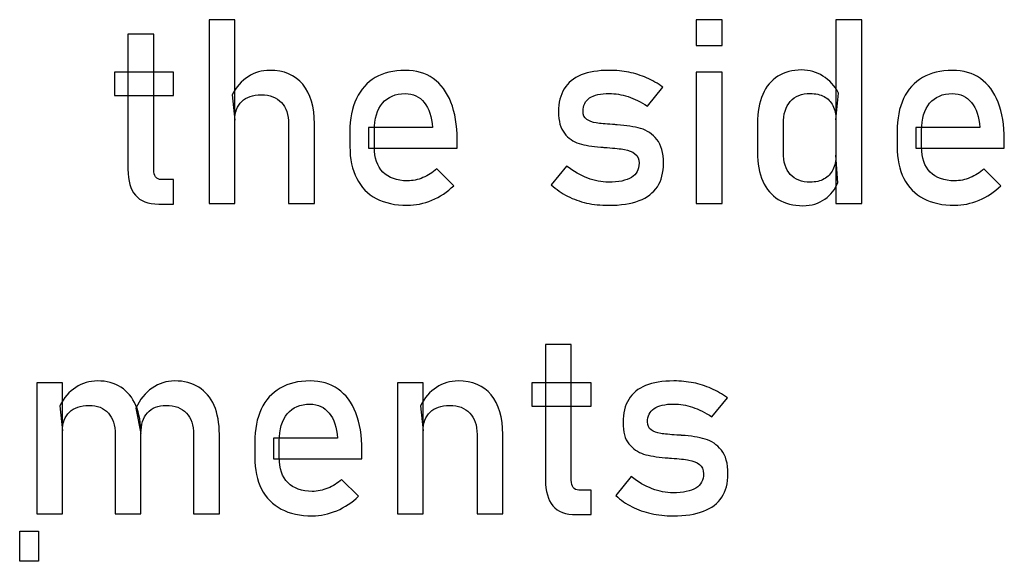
# Model space of a CAD drawing. Header units: millimetres. Extents: x -1146 to 1019, y -763 to 979.
# Tile 12 of 143: x -885 to -861, y -345 to -331. Entities that reach past the tile are written whole.
import ezdxf

# ---------------------------------------------------------------- set-up
doc = ezdxf.new("R2010")
doc.units = ezdxf.units.MM
doc.header["$MEASUREMENT"] = 0
doc.header["$XCLIPFRAME"] = 0
doc.layers.add('Layer 1', color=7, linetype='Continuous')
picture_1 = doc.add_image_def('image4.jpg', size_in_pixel=(2478, 3957))

msp = doc.modelspace()

# ---------------------------------------------------------------- linework, layer by layer
at = {"layer": 'Layer 1', "color": 250}
for points, knots in [([(-880.6857, -331.3784), (-880.6857, -331.3784), (-880.035, -331.3784), (-880.035, -331.3784), (-880.035, -331.3784), (-880.035, -331.3784), (-880.035, -336.0214), (-880.035, -336.0214), (-880.035, -336.0214), (-880.035, -336.0214), (-880.6857, -336.0214), (-880.6857, -336.0214), (-880.6857, -336.0214), (-880.6857, -336.0214), (-880.6857, -331.3784), (-880.6857, -331.3784)], [0, 0, 0, 0, 0.2, 0.2, 0.2, 0.2, 0.4, 0.4, 0.4, 0.4, 0.6, 0.6, 0.6, 0.6, 1, 1, 1, 1]), ([(-868.3795, -331.3784), (-868.3795, -331.3784), (-867.7287, -331.3784), (-867.7287, -331.3784), (-867.7287, -331.3784), (-867.7287, -331.3784), (-867.7287, -332.0302), (-867.7287, -332.0302), (-867.7287, -332.0302), (-867.7287, -332.0302), (-868.3795, -332.0302), (-868.3795, -332.0302), (-868.3795, -332.0302), (-868.3795, -332.0302), (-868.3795, -331.3784), (-868.3795, -331.3784)], [0, 0, 0, 0, 0.2, 0.2, 0.2, 0.2, 0.4, 0.4, 0.4, 0.4, 0.6, 0.6, 0.6, 0.6, 1, 1, 1, 1]), ([(-864.8547, -331.3784), (-864.8547, -331.3784), (-864.2029, -331.3784), (-864.2029, -331.3784), (-864.2029, -331.3784), (-864.2029, -331.3784), (-864.2029, -336.0214), (-864.2029, -336.0214), (-864.2029, -336.0214), (-864.2029, -336.0214), (-864.8547, -336.0214), (-864.8547, -336.0214), (-864.8547, -336.0214), (-864.8547, -336.0214), (-864.8547, -331.3784), (-864.8547, -331.3784)], [0, 0, 0, 0, 0.2, 0.2, 0.2, 0.2, 0.4, 0.4, 0.4, 0.4, 0.6, 0.6, 0.6, 0.6, 1, 1, 1, 1]), ([(-881.9565, -336.0378), (-882.2246, -336.0378), (-882.4219, -335.9637), (-882.5462, -335.8155), (-882.5462, -335.8155), (-882.6705, -335.6672), (-882.7326, -335.4493), (-882.7326, -335.1593), (-882.7326, -335.1593), (-882.7326, -335.1593), (-882.7326, -331.7425), (-882.7326, -331.7425), (-882.7326, -331.7425), (-882.7326, -331.7425), (-882.0808, -331.7425), (-882.0808, -331.7425), (-882.0808, -331.7425), (-882.0808, -331.7425), (-882.0808, -335.1659), (-882.0808, -335.1659), (-882.0808, -335.1659), (-882.0808, -335.2465), (-882.0655, -335.3086), (-882.0339, -335.3523), (-882.0339, -335.3523), (-882.0012, -335.3958), (-881.9544, -335.4176), (-881.8933, -335.4176), (-881.8933, -335.4176), (-881.8933, -335.4176), (-881.5806, -335.4176), (-881.5806, -335.4176), (-881.5806, -335.4176), (-881.5806, -335.4176), (-881.5806, -336.0378), (-881.5806, -336.0378), (-881.5806, -336.0378), (-881.5806, -336.0378), (-881.9565, -336.0378), (-881.9565, -336.0378)], [0, 0, 0, 0, 0.0909091, 0.0909091, 0.0909091, 0.0909091, 0.1818182, 0.1818182, 0.1818182, 0.1818182, 0.2727273, 0.2727273, 0.2727273, 0.2727273, 0.3636364, 0.3636364, 0.3636364, 0.3636364, 0.4545455, 0.4545455, 0.4545455, 0.4545455, 0.5454545, 0.5454545, 0.5454545, 0.5454545, 0.6363636, 0.6363636, 0.6363636, 0.6363636, 0.7272727, 0.7272727, 0.7272727, 0.7272727, 0.8181818, 0.8181818, 0.8181818, 0.8181818, 1, 1, 1, 1]), ([(-878.6748, -334.0127), (-878.6748, -333.7784), (-878.7347, -333.5975), (-878.8568, -333.47), (-878.8568, -333.47), (-878.9778, -333.3425), (-879.1478, -333.2781), (-879.3669, -333.2781), (-879.3669, -333.2781), (-879.5805, -333.2781), (-879.744, -333.3337), (-879.8606, -333.4449), (-879.8606, -333.4449), (-879.9761, -333.5549), (-880.035, -333.7119), (-880.035, -333.9136), (-880.035, -333.9136), (-880.035, -333.9136), (-880.1015, -333.2749), (-880.1015, -333.2749), (-880.1015, -333.2749), (-879.999, -333.0798), (-879.866, -332.9283), (-879.7004, -332.8204), (-879.7004, -332.8204), (-879.5359, -332.7124), (-879.3538, -332.6591), (-879.1533, -332.6591), (-879.1533, -332.6591), (-878.7936, -332.6591), (-878.5157, -332.7768), (-878.3184, -333.0122), (-878.3184, -333.0122), (-878.1211, -333.2476), (-878.023, -333.58), (-878.023, -334.0095), (-878.023, -334.0095), (-878.023, -334.0095), (-878.023, -336.0214), (-878.023, -336.0214), (-878.023, -336.0214), (-878.023, -336.0214), (-878.6748, -336.0214), (-878.6748, -336.0214), (-878.6748, -336.0214), (-878.6748, -336.0214), (-878.6748, -334.0127), (-878.6748, -334.0127)], [0, 0, 0, 0, 0.0769231, 0.0769231, 0.0769231, 0.0769231, 0.1538462, 0.1538462, 0.1538462, 0.1538462, 0.2307692, 0.2307692, 0.2307692, 0.2307692, 0.3076923, 0.3076923, 0.3076923, 0.3076923, 0.3846154, 0.3846154, 0.3846154, 0.3846154, 0.4615385, 0.4615385, 0.4615385, 0.4615385, 0.5384615, 0.5384615, 0.5384615, 0.5384615, 0.6153846, 0.6153846, 0.6153846, 0.6153846, 0.6923077, 0.6923077, 0.6923077, 0.6923077, 0.7692308, 0.7692308, 0.7692308, 0.7692308, 0.8461538, 0.8461538, 0.8461538, 0.8461538, 1, 1, 1, 1]), ([(-875.6753, -336.0694), (-875.9816, -336.0694), (-876.2442, -336.0116), (-876.4612, -335.8972), (-876.4612, -335.8972), (-876.6781, -335.7817), (-876.8437, -335.6127), (-876.9571, -335.3904), (-876.9571, -335.3904), (-877.0715, -335.168), (-877.1282, -334.9), (-877.1282, -334.5849), (-877.1282, -334.5849), (-877.1282, -334.5849), (-877.1282, -334.2111), (-877.1282, -334.2111), (-877.1282, -334.2111), (-877.1282, -333.8831), (-877.0737, -333.6029), (-876.9636, -333.3708), (-876.9636, -333.3708), (-876.8546, -333.1386), (-876.6955, -332.9621), (-876.4862, -332.8411), (-876.4862, -332.8411), (-876.2781, -332.7201), (-876.0263, -332.6591), (-875.7331, -332.6591), (-875.7331, -332.6591), (-875.4563, -332.6591), (-875.2198, -332.7288), (-875.0236, -332.8661), (-875.0236, -332.8661), (-874.8285, -333.0046), (-874.6792, -333.2051), (-874.5756, -333.4667), (-874.5756, -333.4667), (-874.4721, -333.7283), (-874.4209, -334.0432), (-874.4209, -334.4095), (-874.4209, -334.4095), (-874.4209, -334.4095), (-874.4209, -334.6264), (-874.4209, -334.6264), (-874.4209, -334.6264), (-874.4209, -334.6264), (-876.6563, -334.6264), (-876.6563, -334.6264), (-876.6563, -334.6264), (-876.6563, -334.6264), (-876.6563, -334.1021), (-876.6563, -334.1021), (-876.6563, -334.1021), (-876.6563, -334.1021), (-875.0399, -334.1021), (-875.0399, -334.1021), (-875.0399, -334.1021), (-875.0399, -334.1021), (-875.0399, -334.1021), (-875.0399, -334.1021), (-875.0399, -334.1021), (-875.0596, -333.8318), (-875.1293, -333.6214), (-875.2492, -333.4721), (-875.2492, -333.4721), (-875.3691, -333.3218), (-875.5304, -333.2465), (-875.7331, -333.2465), (-875.7331, -333.2465), (-875.9794, -333.2465), (-876.1712, -333.3272), (-876.3064, -333.4896), (-876.3064, -333.4896), (-876.4416, -333.6509), (-876.5092, -333.8798), (-876.5092, -334.1762), (-876.5092, -334.1762), (-876.5092, -334.1762), (-876.5092, -334.597), (-876.5092, -334.597), (-876.5092, -334.597), (-876.5092, -334.8716), (-876.4361, -335.083), (-876.2922, -335.2291), (-876.2922, -335.2291), (-876.1473, -335.3762), (-875.9413, -335.4504), (-875.6753, -335.4504), (-875.6753, -335.4504), (-875.5435, -335.4504), (-875.4127, -335.4231), (-875.2829, -335.3697), (-875.2829, -335.3697), (-875.1533, -335.3173), (-875.0366, -335.2422), (-874.9342, -335.1463), (-874.9342, -335.1463), (-874.9342, -335.1463), (-874.9342, -335.1463), (-874.9342, -335.1463), (-874.9342, -335.1463), (-874.9342, -335.1463), (-874.5069, -335.5745), (-874.5069, -335.5745), (-874.5069, -335.5745), (-874.5069, -335.5745), (-874.5069, -335.5745), (-874.5069, -335.5745), (-874.5069, -335.5745), (-874.6704, -335.7315), (-874.8547, -335.8536), (-875.0596, -335.9397), (-875.0596, -335.9397), (-875.2633, -336.0258), (-875.4693, -336.0694), (-875.6753, -336.0694)], [0, 0, 0, 0, 0.0333333, 0.0333333, 0.0333333, 0.0333333, 0.0666667, 0.0666667, 0.0666667, 0.0666667, 0.1, 0.1, 0.1, 0.1, 0.1333333, 0.1333333, 0.1333333, 0.1333333, 0.1666667, 0.1666667, 0.1666667, 0.1666667, 0.2, 0.2, 0.2, 0.2, 0.2333333, 0.2333333, 0.2333333, 0.2333333, 0.2666667, 0.2666667, 0.2666667, 0.2666667, 0.3, 0.3, 0.3, 0.3, 0.3333333, 0.3333333, 0.3333333, 0.3333333, 0.3666667, 0.3666667, 0.3666667, 0.3666667, 0.4, 0.4, 0.4, 0.4, 0.4333333, 0.4333333, 0.4333333, 0.4333333, 0.4666667, 0.4666667, 0.4666667, 0.4666667, 0.5, 0.5, 0.5, 0.5, 0.5333333, 0.5333333, 0.5333333, 0.5333333, 0.5666667, 0.5666667, 0.5666667, 0.5666667, 0.6, 0.6, 0.6, 0.6, 0.6333333, 0.6333333, 0.6333333, 0.6333333, 0.6666667, 0.6666667, 0.6666667, 0.6666667, 0.7, 0.7, 0.7, 0.7, 0.7333333, 0.7333333, 0.7333333, 0.7333333, 0.7666667, 0.7666667, 0.7666667, 0.7666667, 0.8, 0.8, 0.8, 0.8, 0.8333333, 0.8333333, 0.8333333, 0.8333333, 0.8666667, 0.8666667, 0.8666667, 0.8666667, 0.9, 0.9, 0.9, 0.9, 0.9333333, 0.9333333, 0.9333333, 0.9333333, 1, 1, 1, 1]), ([(-870.5985, -336.0694), (-870.7947, -336.0694), (-870.9778, -336.0498), (-871.1489, -336.0116), (-871.1489, -336.0116), (-871.3211, -335.9735), (-871.4813, -335.9157), (-871.6296, -335.8394), (-871.6296, -335.8394), (-871.7789, -335.7632), (-871.9162, -335.6672), (-872.0416, -335.5517), (-872.0416, -335.5517), (-872.0416, -335.5517), (-872.0416, -335.5517), (-872.0416, -335.5517), (-872.0416, -335.5517), (-872.0416, -335.5517), (-871.6557, -335.0765), (-871.6557, -335.0765), (-871.6557, -335.0765), (-871.6557, -335.0765), (-871.6557, -335.0765), (-871.6557, -335.0765), (-871.6557, -335.0765), (-871.477, -335.2128), (-871.2993, -335.3152), (-871.1228, -335.3828), (-871.1228, -335.3828), (-870.9451, -335.4514), (-870.7707, -335.4852), (-870.5985, -335.4852), (-870.5985, -335.4852), (-870.3413, -335.4852), (-870.1473, -335.4449), (-870.0187, -335.3653), (-870.0187, -335.3653), (-869.8901, -335.2858), (-869.8258, -335.1659), (-869.8258, -335.0056), (-869.8258, -335.0056), (-869.8258, -334.9), (-869.8606, -334.8192), (-869.9315, -334.767), (-869.9315, -334.767), (-870.0012, -334.7136), (-870.0884, -334.6776), (-870.1931, -334.6591), (-870.1931, -334.6591), (-870.2977, -334.6416), (-870.4438, -334.6253), (-870.6334, -334.61), (-870.6334, -334.61), (-870.6509, -334.61), (-870.6694, -334.61), (-870.6879, -334.6089), (-870.6879, -334.6089), (-870.7075, -334.6078), (-870.7249, -334.6057), (-870.7424, -334.6034), (-870.7424, -334.6034), (-870.7511, -334.6034), (-870.7598, -334.6034), (-870.7675, -334.6024), (-870.7675, -334.6024), (-870.7761, -334.6013), (-870.7849, -334.6002), (-870.7936, -334.6002), (-870.7936, -334.6002), (-871.0083, -334.5838), (-871.1904, -334.5522), (-871.3397, -334.5064), (-871.3397, -334.5064), (-871.4879, -334.4607), (-871.6122, -334.3746), (-871.7113, -334.2492), (-871.7113, -334.2492), (-871.8105, -334.1239), (-871.8595, -333.9441), (-871.8595, -333.7097), (-871.8595, -333.7097), (-871.8595, -333.4754), (-871.8116, -333.2803), (-871.7157, -333.1256), (-871.7157, -333.1256), (-871.6209, -332.9697), (-871.4781, -332.8531), (-871.2885, -332.7757), (-871.2885, -332.7757), (-871.0988, -332.6983), (-870.8612, -332.6591), (-870.5767, -332.6591), (-870.5767, -332.6591), (-870.4034, -332.6591), (-870.2389, -332.6754), (-870.083, -332.707), (-870.083, -332.707), (-869.9261, -332.7386), (-869.7768, -332.7866), (-869.634, -332.8487), (-869.634, -332.8487), (-869.4911, -332.9119), (-869.3538, -332.9915), (-869.222, -333.0874), (-869.222, -333.0874), (-869.222, -333.0874), (-869.222, -333.0874), (-869.222, -333.0874), (-869.222, -333.0874), (-869.222, -333.0874), (-869.6154, -333.5626), (-869.6154, -333.5626), (-869.6154, -333.5626), (-869.6154, -333.5626), (-869.6154, -333.5626), (-869.6154, -333.5626), (-869.6154, -333.5626), (-869.7811, -333.4558), (-869.9446, -333.3762), (-870.1048, -333.3228), (-870.1048, -333.3228), (-870.2661, -333.2705), (-870.423, -333.2433), (-870.5767, -333.2433), (-870.5767, -333.2433), (-870.798, -333.2433), (-870.9637, -333.2814), (-871.0748, -333.3566), (-871.0748, -333.3566), (-871.1849, -333.4329), (-871.2405, -333.5463), (-871.2405, -333.6967), (-871.2405, -333.6967), (-871.2405, -333.786), (-871.2089, -333.8536), (-871.1456, -333.8983), (-871.1456, -333.8983), (-871.0835, -333.943), (-871.004, -333.9724), (-870.9081, -333.9877), (-870.9081, -333.9877), (-870.8121, -334.0018), (-870.6759, -334.0149), (-870.4993, -334.0258), (-870.4993, -334.0258), (-870.4873, -334.028), (-870.4732, -334.0291), (-870.4601, -334.0291), (-870.4601, -334.0291), (-870.4459, -334.0291), (-870.4317, -334.0302), (-870.4165, -334.0324), (-870.4165, -334.0324), (-870.41, -334.0324), (-870.4034, -334.0324), (-870.3969, -334.0324), (-870.3969, -334.0324), (-870.3914, -334.0324), (-870.3849, -334.0334), (-870.3784, -334.0356), (-870.3784, -334.0356), (-870.1462, -334.0498), (-869.9489, -334.0814), (-869.7854, -334.1283), (-869.7854, -334.1283), (-869.6231, -334.1752), (-869.4868, -334.2678), (-869.3757, -334.4062), (-869.3757, -334.4062), (-869.2645, -334.5446), (-869.21, -334.7441), (-869.21, -335.0056), (-869.21, -335.0056), (-869.21, -335.2444), (-869.2612, -335.4416), (-869.3625, -335.5986), (-869.3625, -335.5986), (-869.465, -335.7544), (-869.6187, -335.8721), (-869.8247, -335.9517), (-869.8247, -335.9517), (-870.0296, -336.0302), (-870.2879, -336.0694), (-870.5985, -336.0694)], [0, 0, 0, 0, 0.0212766, 0.0212766, 0.0212766, 0.0212766, 0.0425532, 0.0425532, 0.0425532, 0.0425532, 0.0638298, 0.0638298, 0.0638298, 0.0638298, 0.0851064, 0.0851064, 0.0851064, 0.0851064, 0.106383, 0.106383, 0.106383, 0.106383, 0.1276596, 0.1276596, 0.1276596, 0.1276596, 0.1489362, 0.1489362, 0.1489362, 0.1489362, 0.1702128, 0.1702128, 0.1702128, 0.1702128, 0.1914894, 0.1914894, 0.1914894, 0.1914894, 0.212766, 0.212766, 0.212766, 0.212766, 0.2340426, 0.2340426, 0.2340426, 0.2340426, 0.2553191, 0.2553191, 0.2553191, 0.2553191, 0.2765957, 0.2765957, 0.2765957, 0.2765957, 0.2978723, 0.2978723, 0.2978723, 0.2978723, 0.3191489, 0.3191489, 0.3191489, 0.3191489, 0.3404255, 0.3404255, 0.3404255, 0.3404255, 0.3617021, 0.3617021, 0.3617021, 0.3617021, 0.3829787, 0.3829787, 0.3829787, 0.3829787, 0.4042553, 0.4042553, 0.4042553, 0.4042553, 0.4255319, 0.4255319, 0.4255319, 0.4255319, 0.4468085, 0.4468085, 0.4468085, 0.4468085, 0.4680851, 0.4680851, 0.4680851, 0.4680851, 0.4893617, 0.4893617, 0.4893617, 0.4893617, 0.5106383, 0.5106383, 0.5106383, 0.5106383, 0.5319149, 0.5319149, 0.5319149, 0.5319149, 0.5531915, 0.5531915, 0.5531915, 0.5531915, 0.5744681, 0.5744681, 0.5744681, 0.5744681, 0.5957447, 0.5957447, 0.5957447, 0.5957447, 0.6170213, 0.6170213, 0.6170213, 0.6170213, 0.6382979, 0.6382979, 0.6382979, 0.6382979, 0.6595745, 0.6595745, 0.6595745, 0.6595745, 0.6808511, 0.6808511, 0.6808511, 0.6808511, 0.7021277, 0.7021277, 0.7021277, 0.7021277, 0.7234043, 0.7234043, 0.7234043, 0.7234043, 0.7446809, 0.7446809, 0.7446809, 0.7446809, 0.7659574, 0.7659574, 0.7659574, 0.7659574, 0.787234, 0.787234, 0.787234, 0.787234, 0.8085106, 0.8085106, 0.8085106, 0.8085106, 0.8297872, 0.8297872, 0.8297872, 0.8297872, 0.8510638, 0.8510638, 0.8510638, 0.8510638, 0.8723404, 0.8723404, 0.8723404, 0.8723404, 0.893617, 0.893617, 0.893617, 0.893617, 0.9148936, 0.9148936, 0.9148936, 0.9148936, 0.9361702, 0.9361702, 0.9361702, 0.9361702, 0.9574468, 0.9574468, 0.9574468, 0.9574468, 1, 1, 1, 1]), ([(-865.6874, -336.0792), (-865.9304, -336.0792), (-866.1376, -336.0258), (-866.3087, -335.9212), (-866.3087, -335.9212), (-866.4798, -335.8155), (-866.6106, -335.6617), (-866.6999, -335.4591), (-866.6999, -335.4591), (-866.7893, -335.2574), (-866.834, -335.0143), (-866.834, -334.731), (-866.834, -334.731), (-866.834, -334.731), (-866.834, -334.0008), (-866.834, -334.0008), (-866.834, -334.0008), (-866.834, -333.7152), (-866.7904, -333.4711), (-866.7032, -333.2694), (-866.7032, -333.2694), (-866.616, -333.0667), (-866.4885, -332.913), (-866.3217, -332.8073), (-866.3217, -332.8073), (-866.155, -332.7026), (-865.9544, -332.6493), (-865.7201, -332.6493), (-865.7201, -332.6493), (-865.5239, -332.6493), (-865.3441, -332.7005), (-865.1817, -332.803), (-865.1817, -332.803), (-865.0193, -332.9054), (-864.8874, -333.0482), (-864.7872, -333.2335), (-864.7872, -333.2335), (-864.7872, -333.2335), (-864.8547, -333.9103), (-864.8547, -333.9103), (-864.8547, -333.9103), (-864.8547, -333.7707), (-864.8798, -333.6498), (-864.9311, -333.5495), (-864.9311, -333.5495), (-864.9823, -333.4504), (-865.0563, -333.3741), (-865.1533, -333.3218), (-865.1533, -333.3218), (-865.2504, -333.2694), (-865.367, -333.2433), (-865.5054, -333.2433), (-865.5054, -333.2433), (-865.7212, -333.2433), (-865.8869, -333.3109), (-866.0057, -333.4449), (-866.0057, -333.4449), (-866.1234, -333.579), (-866.1822, -333.7675), (-866.1822, -334.0095), (-866.1822, -334.0095), (-866.1822, -334.0095), (-866.1822, -334.731), (-866.1822, -334.731), (-866.1822, -334.731), (-866.1822, -334.9719), (-866.1234, -335.1582), (-866.0057, -335.289), (-866.0057, -335.289), (-865.8869, -335.4198), (-865.7212, -335.4852), (-865.5054, -335.4852), (-865.5054, -335.4852), (-865.367, -335.4852), (-865.2504, -335.458), (-865.1533, -335.4035), (-865.1533, -335.4035), (-865.0563, -335.3489), (-864.9823, -335.2716), (-864.9311, -335.1691), (-864.9311, -335.1691), (-864.8798, -335.0667), (-864.8547, -334.9446), (-864.8547, -334.8019), (-864.8547, -334.8019), (-864.8547, -334.8019), (-864.81, -335.5005), (-864.81, -335.5005), (-864.81, -335.5005), (-864.8754, -335.6651), (-864.9833, -335.8024), (-865.1337, -335.9125), (-865.1337, -335.9125), (-865.2842, -336.0236), (-865.4683, -336.0792), (-865.6874, -336.0792)], [0, 0, 0, 0, 0.04, 0.04, 0.04, 0.04, 0.08, 0.08, 0.08, 0.08, 0.12, 0.12, 0.12, 0.12, 0.16, 0.16, 0.16, 0.16, 0.2, 0.2, 0.2, 0.2, 0.24, 0.24, 0.24, 0.24, 0.28, 0.28, 0.28, 0.28, 0.32, 0.32, 0.32, 0.32, 0.36, 0.36, 0.36, 0.36, 0.4, 0.4, 0.4, 0.4, 0.44, 0.44, 0.44, 0.44, 0.48, 0.48, 0.48, 0.48, 0.52, 0.52, 0.52, 0.52, 0.56, 0.56, 0.56, 0.56, 0.6, 0.6, 0.6, 0.6, 0.64, 0.64, 0.64, 0.64, 0.68, 0.68, 0.68, 0.68, 0.72, 0.72, 0.72, 0.72, 0.76, 0.76, 0.76, 0.76, 0.8, 0.8, 0.8, 0.8, 0.84, 0.84, 0.84, 0.84, 0.88, 0.88, 0.88, 0.88, 0.92, 0.92, 0.92, 0.92, 1, 1, 1, 1]), ([(-861.8563, -336.0694), (-862.1626, -336.0694), (-862.4252, -336.0116), (-862.6422, -335.8972), (-862.6422, -335.8972), (-862.8591, -335.7817), (-863.0248, -335.6127), (-863.1381, -335.3904), (-863.1381, -335.3904), (-863.2525, -335.168), (-863.3092, -334.9), (-863.3092, -334.5849), (-863.3092, -334.5849), (-863.3092, -334.5849), (-863.3092, -334.2111), (-863.3092, -334.2111), (-863.3092, -334.2111), (-863.3092, -333.8831), (-863.2547, -333.6029), (-863.1446, -333.3708), (-863.1446, -333.3708), (-863.0356, -333.1386), (-862.8765, -332.9621), (-862.6672, -332.8411), (-862.6672, -332.8411), (-862.4591, -332.7201), (-862.2073, -332.6591), (-861.9141, -332.6591), (-861.9141, -332.6591), (-861.6373, -332.6591), (-861.4008, -332.7288), (-861.2046, -332.8661), (-861.2046, -332.8661), (-861.0095, -333.0046), (-860.8602, -333.2051), (-860.7566, -333.4667), (-860.7566, -333.4667), (-860.6531, -333.7283), (-860.6019, -334.0432), (-860.6019, -334.4095), (-860.6019, -334.4095), (-860.6019, -334.4095), (-860.6019, -334.6264), (-860.6019, -334.6264), (-860.6019, -334.6264), (-860.6019, -334.6264), (-862.8373, -334.6264), (-862.8373, -334.6264), (-862.8373, -334.6264), (-862.8373, -334.6264), (-862.8373, -334.1021), (-862.8373, -334.1021), (-862.8373, -334.1021), (-862.8373, -334.1021), (-861.221, -334.1021), (-861.221, -334.1021), (-861.221, -334.1021), (-861.221, -334.1021), (-861.221, -334.1021), (-861.221, -334.1021), (-861.221, -334.1021), (-861.2406, -333.8318), (-861.3103, -333.6214), (-861.4302, -333.4721), (-861.4302, -333.4721), (-861.5501, -333.3218), (-861.7114, -333.2465), (-861.9141, -333.2465), (-861.9141, -333.2465), (-862.1604, -333.2465), (-862.3523, -333.3272), (-862.4874, -333.4896), (-862.4874, -333.4896), (-862.6226, -333.6509), (-862.6902, -333.8798), (-862.6902, -334.1762), (-862.6902, -334.1762), (-862.6902, -334.1762), (-862.6902, -334.597), (-862.6902, -334.597), (-862.6902, -334.597), (-862.6902, -334.8716), (-862.6171, -335.083), (-862.4732, -335.2291), (-862.4732, -335.2291), (-862.3283, -335.3762), (-862.1223, -335.4504), (-861.8563, -335.4504), (-861.8563, -335.4504), (-861.7245, -335.4504), (-861.5937, -335.4231), (-861.4639, -335.3697), (-861.4639, -335.3697), (-861.3343, -335.3173), (-861.2176, -335.2422), (-861.1152, -335.1463), (-861.1152, -335.1463), (-861.1152, -335.1463), (-861.1152, -335.1463), (-861.1152, -335.1463), (-861.1152, -335.1463), (-861.1152, -335.1463), (-860.6879, -335.5745), (-860.6879, -335.5745), (-860.6879, -335.5745), (-860.6879, -335.5745), (-860.6879, -335.5745), (-860.6879, -335.5745), (-860.6879, -335.5745), (-860.8515, -335.7315), (-861.0357, -335.8536), (-861.2406, -335.9397), (-861.2406, -335.9397), (-861.4443, -336.0258), (-861.6503, -336.0694), (-861.8563, -336.0694)], [0, 0, 0, 0, 0.0333333, 0.0333333, 0.0333333, 0.0333333, 0.0666667, 0.0666667, 0.0666667, 0.0666667, 0.1, 0.1, 0.1, 0.1, 0.1333333, 0.1333333, 0.1333333, 0.1333333, 0.1666667, 0.1666667, 0.1666667, 0.1666667, 0.2, 0.2, 0.2, 0.2, 0.2333333, 0.2333333, 0.2333333, 0.2333333, 0.2666667, 0.2666667, 0.2666667, 0.2666667, 0.3, 0.3, 0.3, 0.3, 0.3333333, 0.3333333, 0.3333333, 0.3333333, 0.3666667, 0.3666667, 0.3666667, 0.3666667, 0.4, 0.4, 0.4, 0.4, 0.4333333, 0.4333333, 0.4333333, 0.4333333, 0.4666667, 0.4666667, 0.4666667, 0.4666667, 0.5, 0.5, 0.5, 0.5, 0.5333333, 0.5333333, 0.5333333, 0.5333333, 0.5666667, 0.5666667, 0.5666667, 0.5666667, 0.6, 0.6, 0.6, 0.6, 0.6333333, 0.6333333, 0.6333333, 0.6333333, 0.6666667, 0.6666667, 0.6666667, 0.6666667, 0.7, 0.7, 0.7, 0.7, 0.7333333, 0.7333333, 0.7333333, 0.7333333, 0.7666667, 0.7666667, 0.7666667, 0.7666667, 0.8, 0.8, 0.8, 0.8, 0.8333333, 0.8333333, 0.8333333, 0.8333333, 0.8666667, 0.8666667, 0.8666667, 0.8666667, 0.9, 0.9, 0.9, 0.9, 0.9333333, 0.9333333, 0.9333333, 0.9333333, 1, 1, 1, 1]), ([(-883.0748, -332.707), (-883.0748, -332.707), (-881.5806, -332.707), (-881.5806, -332.707), (-881.5806, -332.707), (-881.5806, -332.707), (-881.5806, -333.2945), (-881.5806, -333.2945), (-881.5806, -333.2945), (-881.5806, -333.2945), (-883.0748, -333.2945), (-883.0748, -333.2945), (-883.0748, -333.2945), (-883.0748, -333.2945), (-883.0748, -332.707), (-883.0748, -332.707)], [0, 0, 0, 0, 0.2, 0.2, 0.2, 0.2, 0.4, 0.4, 0.4, 0.4, 0.6, 0.6, 0.6, 0.6, 1, 1, 1, 1]), ([(-868.3795, -332.707), (-868.3795, -332.707), (-867.7287, -332.707), (-867.7287, -332.707), (-867.7287, -332.707), (-867.7287, -332.707), (-867.7287, -336.0214), (-867.7287, -336.0214), (-867.7287, -336.0214), (-867.7287, -336.0214), (-868.3795, -336.0214), (-868.3795, -336.0214), (-868.3795, -336.0214), (-868.3795, -336.0214), (-868.3795, -332.707), (-868.3795, -332.707)], [0, 0, 0, 0, 0.2, 0.2, 0.2, 0.2, 0.4, 0.4, 0.4, 0.4, 0.6, 0.6, 0.6, 0.6, 1, 1, 1, 1]), ([(-871.4127, -343.8862), (-871.6808, -343.8862), (-871.8781, -343.8121), (-872.0024, -343.6638), (-872.0024, -343.6638), (-872.1266, -343.5156), (-872.1887, -343.2977), (-872.1887, -343.0077), (-872.1887, -343.0077), (-872.1887, -343.0077), (-872.1887, -339.5909), (-872.1887, -339.5909), (-872.1887, -339.5909), (-872.1887, -339.5909), (-871.537, -339.5909), (-871.537, -339.5909), (-871.537, -339.5909), (-871.537, -339.5909), (-871.537, -343.0143), (-871.537, -343.0143), (-871.537, -343.0143), (-871.537, -343.0949), (-871.5217, -343.157), (-871.4901, -343.2007), (-871.4901, -343.2007), (-871.4574, -343.2442), (-871.4106, -343.266), (-871.3495, -343.266), (-871.3495, -343.266), (-871.3495, -343.266), (-871.0367, -343.266), (-871.0367, -343.266), (-871.0367, -343.266), (-871.0367, -343.266), (-871.0367, -343.8862), (-871.0367, -343.8862), (-871.0367, -343.8862), (-871.0367, -343.8862), (-871.4127, -343.8862), (-871.4127, -343.8862)], [0, 0, 0, 0, 0.0909091, 0.0909091, 0.0909091, 0.0909091, 0.1818182, 0.1818182, 0.1818182, 0.1818182, 0.2727273, 0.2727273, 0.2727273, 0.2727273, 0.3636364, 0.3636364, 0.3636364, 0.3636364, 0.4545455, 0.4545455, 0.4545455, 0.4545455, 0.5454545, 0.5454545, 0.5454545, 0.5454545, 0.6363636, 0.6363636, 0.6363636, 0.6363636, 0.7272727, 0.7272727, 0.7272727, 0.7272727, 0.8181818, 0.8181818, 0.8181818, 0.8181818, 1, 1, 1, 1]), ([(-885.0355, -340.5554), (-885.0355, -340.5554), (-884.3848, -340.5554), (-884.3848, -340.5554), (-884.3848, -340.5554), (-884.3848, -340.5554), (-884.3848, -343.8698), (-884.3848, -343.8698), (-884.3848, -343.8698), (-884.3848, -343.8698), (-885.0355, -343.8698), (-885.0355, -343.8698), (-885.0355, -343.8698), (-885.0355, -343.8698), (-885.0355, -340.5554), (-885.0355, -340.5554)], [0, 0, 0, 0, 0.2, 0.2, 0.2, 0.2, 0.4, 0.4, 0.4, 0.4, 0.6, 0.6, 0.6, 0.6, 1, 1, 1, 1]), ([(-883.0563, -341.8611), (-883.0563, -341.6268), (-883.114, -341.4459), (-883.2285, -341.3184), (-883.2285, -341.3184), (-883.344, -341.1909), (-883.5064, -341.1265), (-883.7167, -341.1265), (-883.7167, -341.1265), (-883.9303, -341.1265), (-884.0939, -341.1832), (-884.2105, -341.2966), (-884.2105, -341.2966), (-884.326, -341.4088), (-884.3848, -341.5679), (-884.3848, -341.7718), (-884.3848, -341.7718), (-884.3848, -341.7718), (-884.4513, -341.1331), (-884.4513, -341.1331), (-884.4513, -341.1331), (-884.3489, -340.9337), (-884.2159, -340.7789), (-884.0502, -340.6699), (-884.0502, -340.6699), (-883.8857, -340.562), (-883.7037, -340.5075), (-883.5031, -340.5075), (-883.5031, -340.5075), (-883.271, -340.5075), (-883.0726, -340.5598), (-882.9091, -340.6655), (-882.9091, -340.6655), (-882.7456, -340.7712), (-882.6203, -340.9249), (-882.5342, -341.1265), (-882.5342, -341.1265), (-882.4481, -341.3293), (-882.4045, -341.5734), (-882.4045, -341.8579), (-882.4045, -341.8579), (-882.4045, -341.8579), (-882.4045, -343.8698), (-882.4045, -343.8698), (-882.4045, -343.8698), (-882.4045, -343.8698), (-883.0563, -343.8698), (-883.0563, -343.8698), (-883.0563, -343.8698), (-883.0563, -343.8698), (-883.0563, -341.8611), (-883.0563, -341.8611)], [0, 0, 0, 0, 0.0714286, 0.0714286, 0.0714286, 0.0714286, 0.1428571, 0.1428571, 0.1428571, 0.1428571, 0.2142857, 0.2142857, 0.2142857, 0.2142857, 0.2857143, 0.2857143, 0.2857143, 0.2857143, 0.3571429, 0.3571429, 0.3571429, 0.3571429, 0.4285714, 0.4285714, 0.4285714, 0.4285714, 0.5, 0.5, 0.5, 0.5, 0.5714286, 0.5714286, 0.5714286, 0.5714286, 0.6428571, 0.6428571, 0.6428571, 0.6428571, 0.7142857, 0.7142857, 0.7142857, 0.7142857, 0.7857143, 0.7857143, 0.7857143, 0.7857143, 0.8571429, 0.8571429, 0.8571429, 0.8571429, 1, 1, 1, 1]), ([(-881.0759, -341.8611), (-881.0759, -341.6268), (-881.1369, -341.4459), (-881.2579, -341.3184), (-881.2579, -341.3184), (-881.38, -341.1909), (-881.55, -341.1265), (-881.7691, -341.1265), (-881.7691, -341.1265), (-881.9718, -341.1265), (-882.1276, -341.1887), (-882.2389, -341.3118), (-882.2389, -341.3118), (-882.3489, -341.4361), (-882.4045, -341.6105), (-882.4045, -341.8361), (-882.4045, -341.8361), (-882.4045, -341.8361), (-882.5353, -341.1973), (-882.5353, -341.1973), (-882.5353, -341.1973), (-882.4317, -340.9783), (-882.2933, -340.8083), (-882.1222, -340.6884), (-882.1222, -340.6884), (-881.9511, -340.5674), (-881.7614, -340.5075), (-881.5555, -340.5075), (-881.5555, -340.5075), (-881.3168, -340.5075), (-881.113, -340.5598), (-880.944, -340.6655), (-880.944, -340.6655), (-880.775, -340.7712), (-880.6454, -340.9249), (-880.5571, -341.1265), (-880.5571, -341.1265), (-880.4688, -341.3293), (-880.4252, -341.5734), (-880.4252, -341.8579), (-880.4252, -341.8579), (-880.4252, -341.8579), (-880.4252, -343.8698), (-880.4252, -343.8698), (-880.4252, -343.8698), (-880.4252, -343.8698), (-881.0759, -343.8698), (-881.0759, -343.8698), (-881.0759, -343.8698), (-881.0759, -343.8698), (-881.0759, -341.8611), (-881.0759, -341.8611)], [0, 0, 0, 0, 0.0714286, 0.0714286, 0.0714286, 0.0714286, 0.1428571, 0.1428571, 0.1428571, 0.1428571, 0.2142857, 0.2142857, 0.2142857, 0.2142857, 0.2857143, 0.2857143, 0.2857143, 0.2857143, 0.3571429, 0.3571429, 0.3571429, 0.3571429, 0.4285714, 0.4285714, 0.4285714, 0.4285714, 0.5, 0.5, 0.5, 0.5, 0.5714286, 0.5714286, 0.5714286, 0.5714286, 0.6428571, 0.6428571, 0.6428571, 0.6428571, 0.7142857, 0.7142857, 0.7142857, 0.7142857, 0.7857143, 0.7857143, 0.7857143, 0.7857143, 0.8571429, 0.8571429, 0.8571429, 0.8571429, 1, 1, 1, 1]), ([(-878.0775, -343.9178), (-878.3839, -343.9178), (-878.6465, -343.86), (-878.8634, -343.7456), (-878.8634, -343.7456), (-879.0803, -343.6301), (-879.246, -343.4611), (-879.3593, -343.2388), (-879.3593, -343.2388), (-879.4738, -343.0164), (-879.5304, -342.7483), (-879.5304, -342.4333), (-879.5304, -342.4333), (-879.5304, -342.4333), (-879.5304, -342.0595), (-879.5304, -342.0595), (-879.5304, -342.0595), (-879.5304, -341.7314), (-879.4759, -341.4513), (-879.3659, -341.2192), (-879.3659, -341.2192), (-879.2569, -340.987), (-879.0978, -340.8105), (-878.8885, -340.6895), (-878.8885, -340.6895), (-878.6803, -340.5685), (-878.4285, -340.5075), (-878.1353, -340.5075), (-878.1353, -340.5075), (-877.8585, -340.5075), (-877.622, -340.5772), (-877.4258, -340.7145), (-877.4258, -340.7145), (-877.2307, -340.8529), (-877.0814, -341.0535), (-876.9778, -341.3151), (-876.9778, -341.3151), (-876.8743, -341.5767), (-876.8231, -341.8916), (-876.8231, -342.2579), (-876.8231, -342.2579), (-876.8231, -342.2579), (-876.8231, -342.4748), (-876.8231, -342.4748), (-876.8231, -342.4748), (-876.8231, -342.4748), (-879.0585, -342.4748), (-879.0585, -342.4748), (-879.0585, -342.4748), (-879.0585, -342.4748), (-879.0585, -341.9505), (-879.0585, -341.9505), (-879.0585, -341.9505), (-879.0585, -341.9505), (-877.4422, -341.9505), (-877.4422, -341.9505), (-877.4422, -341.9505), (-877.4422, -341.9505), (-877.4422, -341.9505), (-877.4422, -341.9505), (-877.4422, -341.9505), (-877.4618, -341.6802), (-877.5315, -341.4698), (-877.6514, -341.3205), (-877.6514, -341.3205), (-877.7713, -341.1702), (-877.9326, -341.0949), (-878.1353, -341.0949), (-878.1353, -341.0949), (-878.3816, -341.0949), (-878.5735, -341.1756), (-878.7086, -341.338), (-878.7086, -341.338), (-878.8438, -341.4993), (-878.9114, -341.7282), (-878.9114, -342.0246), (-878.9114, -342.0246), (-878.9114, -342.0246), (-878.9114, -342.4453), (-878.9114, -342.4453), (-878.9114, -342.4453), (-878.9114, -342.72), (-878.8383, -342.9314), (-878.6944, -343.0775), (-878.6944, -343.0775), (-878.5495, -343.2246), (-878.3435, -343.2987), (-878.0775, -343.2987), (-878.0775, -343.2987), (-877.9457, -343.2987), (-877.8149, -343.2715), (-877.6852, -343.2181), (-877.6852, -343.2181), (-877.5555, -343.1657), (-877.4389, -343.0906), (-877.3364, -342.9947), (-877.3364, -342.9947), (-877.3364, -342.9947), (-877.3364, -342.9947), (-877.3364, -342.9947), (-877.3364, -342.9947), (-877.3364, -342.9947), (-876.9092, -343.4229), (-876.9092, -343.4229), (-876.9092, -343.4229), (-876.9092, -343.4229), (-876.9092, -343.4229), (-876.9092, -343.4229), (-876.9092, -343.4229), (-877.0727, -343.5799), (-877.2569, -343.702), (-877.4618, -343.7881), (-877.4618, -343.7881), (-877.6656, -343.8742), (-877.8715, -343.9178), (-878.0775, -343.9178)], [0, 0, 0, 0, 0.0333333, 0.0333333, 0.0333333, 0.0333333, 0.0666667, 0.0666667, 0.0666667, 0.0666667, 0.1, 0.1, 0.1, 0.1, 0.1333333, 0.1333333, 0.1333333, 0.1333333, 0.1666667, 0.1666667, 0.1666667, 0.1666667, 0.2, 0.2, 0.2, 0.2, 0.2333333, 0.2333333, 0.2333333, 0.2333333, 0.2666667, 0.2666667, 0.2666667, 0.2666667, 0.3, 0.3, 0.3, 0.3, 0.3333333, 0.3333333, 0.3333333, 0.3333333, 0.3666667, 0.3666667, 0.3666667, 0.3666667, 0.4, 0.4, 0.4, 0.4, 0.4333333, 0.4333333, 0.4333333, 0.4333333, 0.4666667, 0.4666667, 0.4666667, 0.4666667, 0.5, 0.5, 0.5, 0.5, 0.5333333, 0.5333333, 0.5333333, 0.5333333, 0.5666667, 0.5666667, 0.5666667, 0.5666667, 0.6, 0.6, 0.6, 0.6, 0.6333333, 0.6333333, 0.6333333, 0.6333333, 0.6666667, 0.6666667, 0.6666667, 0.6666667, 0.7, 0.7, 0.7, 0.7, 0.7333333, 0.7333333, 0.7333333, 0.7333333, 0.7666667, 0.7666667, 0.7666667, 0.7666667, 0.8, 0.8, 0.8, 0.8, 0.8333333, 0.8333333, 0.8333333, 0.8333333, 0.8666667, 0.8666667, 0.8666667, 0.8666667, 0.9, 0.9, 0.9, 0.9, 0.9333333, 0.9333333, 0.9333333, 0.9333333, 1, 1, 1, 1]), ([(-875.9283, -340.5554), (-875.9283, -340.5554), (-875.2775, -340.5554), (-875.2775, -340.5554), (-875.2775, -340.5554), (-875.2775, -340.5554), (-875.2775, -343.8698), (-875.2775, -343.8698), (-875.2775, -343.8698), (-875.2775, -343.8698), (-875.9283, -343.8698), (-875.9283, -343.8698), (-875.9283, -343.8698), (-875.9283, -343.8698), (-875.9283, -340.5554), (-875.9283, -340.5554)], [0, 0, 0, 0, 0.2, 0.2, 0.2, 0.2, 0.4, 0.4, 0.4, 0.4, 0.6, 0.6, 0.6, 0.6, 1, 1, 1, 1]), ([(-873.9174, -341.8611), (-873.9174, -341.6268), (-873.9773, -341.4459), (-874.0994, -341.3184), (-874.0994, -341.3184), (-874.2204, -341.1909), (-874.3904, -341.1265), (-874.6094, -341.1265), (-874.6094, -341.1265), (-874.8231, -341.1265), (-874.9866, -341.1832), (-875.1032, -341.2966), (-875.1032, -341.2966), (-875.2187, -341.4088), (-875.2775, -341.5679), (-875.2775, -341.7718), (-875.2775, -341.7718), (-875.2775, -341.7718), (-875.344, -341.1331), (-875.344, -341.1331), (-875.344, -341.1331), (-875.2416, -340.9337), (-875.1086, -340.7789), (-874.9429, -340.6699), (-874.9429, -340.6699), (-874.7784, -340.562), (-874.5964, -340.5075), (-874.3959, -340.5075), (-874.3959, -340.5075), (-874.0362, -340.5075), (-873.7583, -340.6252), (-873.5609, -340.8606), (-873.5609, -340.8606), (-873.3637, -341.096), (-873.2656, -341.4284), (-873.2656, -341.8579), (-873.2656, -341.8579), (-873.2656, -341.8579), (-873.2656, -343.8698), (-873.2656, -343.8698), (-873.2656, -343.8698), (-873.2656, -343.8698), (-873.9174, -343.8698), (-873.9174, -343.8698), (-873.9174, -343.8698), (-873.9174, -343.8698), (-873.9174, -341.8611), (-873.9174, -341.8611)], [0, 0, 0, 0, 0.0769231, 0.0769231, 0.0769231, 0.0769231, 0.1538462, 0.1538462, 0.1538462, 0.1538462, 0.2307692, 0.2307692, 0.2307692, 0.2307692, 0.3076923, 0.3076923, 0.3076923, 0.3076923, 0.3846154, 0.3846154, 0.3846154, 0.3846154, 0.4615385, 0.4615385, 0.4615385, 0.4615385, 0.5384615, 0.5384615, 0.5384615, 0.5384615, 0.6153846, 0.6153846, 0.6153846, 0.6153846, 0.6923077, 0.6923077, 0.6923077, 0.6923077, 0.7692308, 0.7692308, 0.7692308, 0.7692308, 0.8461538, 0.8461538, 0.8461538, 0.8461538, 1, 1, 1, 1]), ([(-872.531, -340.5554), (-872.531, -340.5554), (-871.0367, -340.5554), (-871.0367, -340.5554), (-871.0367, -340.5554), (-871.0367, -340.5554), (-871.0367, -341.1429), (-871.0367, -341.1429), (-871.0367, -341.1429), (-871.0367, -341.1429), (-872.531, -341.1429), (-872.531, -341.1429), (-872.531, -341.1429), (-872.531, -341.1429), (-872.531, -340.5554), (-872.531, -340.5554)], [0, 0, 0, 0, 0.2, 0.2, 0.2, 0.2, 0.4, 0.4, 0.4, 0.4, 0.6, 0.6, 0.6, 0.6, 1, 1, 1, 1]), ([(-868.9702, -343.9178), (-869.1664, -343.9178), (-869.3495, -343.8982), (-869.5206, -343.86), (-869.5206, -343.86), (-869.6928, -343.8219), (-869.853, -343.7641), (-870.0013, -343.6878), (-870.0013, -343.6878), (-870.1506, -343.6116), (-870.2879, -343.5156), (-870.4133, -343.4001), (-870.4133, -343.4001), (-870.4133, -343.4001), (-870.4133, -343.4001), (-870.4133, -343.4001), (-870.4133, -343.4001), (-870.4133, -343.4001), (-870.0274, -342.9249), (-870.0274, -342.9249), (-870.0274, -342.9249), (-870.0274, -342.9249), (-870.0274, -342.9249), (-870.0274, -342.9249), (-870.0274, -342.9249), (-869.8487, -343.0612), (-869.671, -343.1636), (-869.4945, -343.2312), (-869.4945, -343.2312), (-869.3168, -343.2998), (-869.1424, -343.3336), (-868.9702, -343.3336), (-868.9702, -343.3336), (-868.713, -343.3336), (-868.519, -343.2933), (-868.3904, -343.2137), (-868.3904, -343.2137), (-868.2618, -343.1341), (-868.1975, -343.0143), (-868.1975, -342.854), (-868.1975, -342.854), (-868.1975, -342.7483), (-868.2323, -342.6676), (-868.3032, -342.6153), (-868.3032, -342.6153), (-868.3729, -342.562), (-868.4601, -342.526), (-868.5648, -342.5074), (-868.5648, -342.5074), (-868.6694, -342.49), (-868.8155, -342.4737), (-869.0051, -342.4584), (-869.0051, -342.4584), (-869.0225, -342.4584), (-869.0411, -342.4584), (-869.0595, -342.4573), (-869.0595, -342.4573), (-869.0792, -342.4562), (-869.0966, -342.4541), (-869.1141, -342.4518), (-869.1141, -342.4518), (-869.1228, -342.4518), (-869.1315, -342.4518), (-869.1392, -342.4508), (-869.1392, -342.4508), (-869.1478, -342.4497), (-869.1565, -342.4486), (-869.1653, -342.4486), (-869.1653, -342.4486), (-869.38, -342.4322), (-869.562, -342.4006), (-869.7113, -342.3548), (-869.7113, -342.3548), (-869.8596, -342.3091), (-869.9838, -342.223), (-870.083, -342.0976), (-870.083, -342.0976), (-870.1822, -341.9723), (-870.2312, -341.7925), (-870.2312, -341.5581), (-870.2312, -341.5581), (-870.2312, -341.3238), (-870.1833, -341.1287), (-870.0873, -340.974), (-870.0873, -340.974), (-869.9926, -340.8181), (-869.8498, -340.7015), (-869.6601, -340.6241), (-869.6601, -340.6241), (-869.4704, -340.5467), (-869.2329, -340.5075), (-868.9484, -340.5075), (-868.9484, -340.5075), (-868.7751, -340.5075), (-868.6106, -340.5238), (-868.4547, -340.5554), (-868.4547, -340.5554), (-868.2977, -340.587), (-868.1484, -340.635), (-868.0056, -340.6971), (-868.0056, -340.6971), (-867.8628, -340.7603), (-867.7255, -340.8399), (-867.5937, -340.9358), (-867.5937, -340.9358), (-867.5937, -340.9358), (-867.5937, -340.9358), (-867.5937, -340.9358), (-867.5937, -340.9358), (-867.5937, -340.9358), (-867.9871, -341.411), (-867.9871, -341.411), (-867.9871, -341.411), (-867.9871, -341.411), (-867.9871, -341.411), (-867.9871, -341.411), (-867.9871, -341.411), (-868.1528, -341.3042), (-868.3163, -341.2246), (-868.4765, -341.1712), (-868.4765, -341.1712), (-868.6377, -341.1189), (-868.7947, -341.0917), (-868.9484, -341.0917), (-868.9484, -341.0917), (-869.1697, -341.0917), (-869.3354, -341.1298), (-869.4465, -341.205), (-869.4465, -341.205), (-869.5566, -341.2813), (-869.6122, -341.3947), (-869.6122, -341.5451), (-869.6122, -341.5451), (-869.6122, -341.6344), (-869.5806, -341.702), (-869.5173, -341.7467), (-869.5173, -341.7467), (-869.4552, -341.7914), (-869.3757, -341.8208), (-869.2797, -341.8361), (-869.2797, -341.8361), (-869.1838, -341.8502), (-869.0476, -341.8633), (-868.871, -341.8742), (-868.871, -341.8742), (-868.859, -341.8764), (-868.8449, -341.8775), (-868.8318, -341.8775), (-868.8318, -341.8775), (-868.8176, -341.8775), (-868.8034, -341.8786), (-868.7882, -341.8807), (-868.7882, -341.8807), (-868.7816, -341.8807), (-868.7751, -341.8807), (-868.7686, -341.8807), (-868.7686, -341.8807), (-868.7631, -341.8807), (-868.7566, -341.8818), (-868.75, -341.884), (-868.75, -341.884), (-868.5179, -341.8982), (-868.3206, -341.9298), (-868.1571, -341.9767), (-868.1571, -341.9767), (-867.9947, -342.0236), (-867.8585, -342.1162), (-867.7474, -342.2546), (-867.7474, -342.2546), (-867.6361, -342.393), (-867.5817, -342.5925), (-867.5817, -342.854), (-867.5817, -342.854), (-867.5817, -343.0928), (-867.6329, -343.29), (-867.7342, -343.447), (-867.7342, -343.447), (-867.8367, -343.6028), (-867.9903, -343.7205), (-868.1963, -343.8001), (-868.1963, -343.8001), (-868.4012, -343.8786), (-868.6596, -343.9178), (-868.9702, -343.9178)], [0, 0, 0, 0, 0.0212766, 0.0212766, 0.0212766, 0.0212766, 0.0425532, 0.0425532, 0.0425532, 0.0425532, 0.0638298, 0.0638298, 0.0638298, 0.0638298, 0.0851064, 0.0851064, 0.0851064, 0.0851064, 0.106383, 0.106383, 0.106383, 0.106383, 0.1276596, 0.1276596, 0.1276596, 0.1276596, 0.1489362, 0.1489362, 0.1489362, 0.1489362, 0.1702128, 0.1702128, 0.1702128, 0.1702128, 0.1914894, 0.1914894, 0.1914894, 0.1914894, 0.212766, 0.212766, 0.212766, 0.212766, 0.2340426, 0.2340426, 0.2340426, 0.2340426, 0.2553191, 0.2553191, 0.2553191, 0.2553191, 0.2765957, 0.2765957, 0.2765957, 0.2765957, 0.2978723, 0.2978723, 0.2978723, 0.2978723, 0.3191489, 0.3191489, 0.3191489, 0.3191489, 0.3404255, 0.3404255, 0.3404255, 0.3404255, 0.3617021, 0.3617021, 0.3617021, 0.3617021, 0.3829787, 0.3829787, 0.3829787, 0.3829787, 0.4042553, 0.4042553, 0.4042553, 0.4042553, 0.4255319, 0.4255319, 0.4255319, 0.4255319, 0.4468085, 0.4468085, 0.4468085, 0.4468085, 0.4680851, 0.4680851, 0.4680851, 0.4680851, 0.4893617, 0.4893617, 0.4893617, 0.4893617, 0.5106383, 0.5106383, 0.5106383, 0.5106383, 0.5319149, 0.5319149, 0.5319149, 0.5319149, 0.5531915, 0.5531915, 0.5531915, 0.5531915, 0.5744681, 0.5744681, 0.5744681, 0.5744681, 0.5957447, 0.5957447, 0.5957447, 0.5957447, 0.6170213, 0.6170213, 0.6170213, 0.6170213, 0.6382979, 0.6382979, 0.6382979, 0.6382979, 0.6595745, 0.6595745, 0.6595745, 0.6595745, 0.6808511, 0.6808511, 0.6808511, 0.6808511, 0.7021277, 0.7021277, 0.7021277, 0.7021277, 0.7234043, 0.7234043, 0.7234043, 0.7234043, 0.7446809, 0.7446809, 0.7446809, 0.7446809, 0.7659574, 0.7659574, 0.7659574, 0.7659574, 0.787234, 0.787234, 0.787234, 0.787234, 0.8085106, 0.8085106, 0.8085106, 0.8085106, 0.8297872, 0.8297872, 0.8297872, 0.8297872, 0.8510638, 0.8510638, 0.8510638, 0.8510638, 0.8723404, 0.8723404, 0.8723404, 0.8723404, 0.893617, 0.893617, 0.893617, 0.893617, 0.9148936, 0.9148936, 0.9148936, 0.9148936, 0.9361702, 0.9361702, 0.9361702, 0.9361702, 0.9574468, 0.9574468, 0.9574468, 0.9574468, 1, 1, 1, 1])]:
    msp.add_open_spline(points, degree=3, knots=knots, dxfattribs=at)

# ---------------------------------------------------------------- pictures from other files: only their frames are drawn
at = {"layer": 'Layer 1'}
image = msp.add_image(picture_1, insert=(-873.3394, -404.8924), size_in_units=(34.4305, 54.9721), dxfattribs=at)
image.set_boundary_path([(-873.34, -404.892), (-838.909, -349.92)])

doc.saveas('drawing.dxf')
